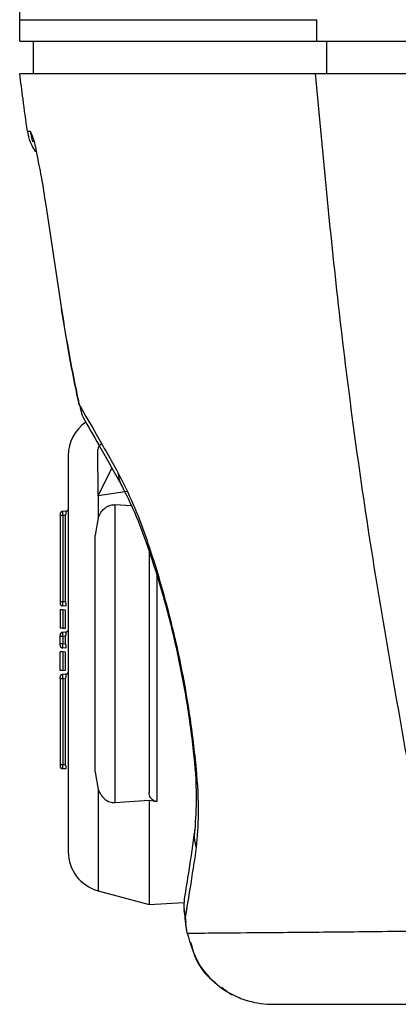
# Model space of a CAD drawing. Header units: millimetres. Extents: x 0 to 864, y 0 to 559.
# Tile 21 of 56: x 276 to 290, y 137 to 174. Entities that reach past the tile are written whole.
import ezdxf

# ---------------------------------------------------------------- set-up
doc = ezdxf.new("R2010")
doc.units = ezdxf.units.MM

msp = doc.modelspace()

# ---------------------------------------------------------------- linework, layer by layer
for p, q in [((275.635, 173.723), (286.662, 173.723)), ((275.635, 172.923), (275.635, 173.723)), ((286.661, 172.923), (286.662, 173.723)), ((275.635, 172.923), (286.661, 172.923)), ((276.135, 172.923), (276.135, 171.723)), ((286.661, 172.923), (307.302, 172.923)), ((287.02, 172.923), (287.02, 171.723)), ((275.635, 171.723), (286.596, 171.723)), ((286.596, 171.723), (307.302, 171.723)), ((275.92, 169.591), (276.025, 169.586)), ((276.601, 166.847), (277.184, 162.995)), ((277.864, 159.411), (277.814, 159.581)), ((278.553, 156.069), (278.535, 157.784)), ((277.435, 157.566), (277.435, 142.88)), ((278.553, 156.07), (279.052, 157.099)), ((279.62, 156.23), (278.553, 156.069)), ((278.553, 156.069), (278.547, 155.261)), ((277.34, 155.498), (277.23, 155.492)), ((279.165, 155.741), (279.165, 144.705)), ((279.78, 155.7), (279.165, 155.741)), ((277.135, 155.392), (277.135, 155.342)), ((277.23, 155.342), (277.135, 155.342)), ((277.135, 155.342), (277.135, 152.144)), ((277.34, 155.348), (277.23, 155.342)), ((277.23, 155.342), (277.23, 152.144)), ((277.34, 152.138), (277.34, 155.348)), ((278.547, 155.261), (278.435, 154.615)), ((278.435, 145.831), (278.435, 154.615)), ((280.435, 154.028), (280.435, 145.075)), ((280.719, 153.143), (280.719, 144.736)), ((277.23, 152.144), (277.135, 152.144)), ((277.135, 152.144), (277.135, 152.094)), ((277.23, 151.844), (277.135, 151.844)), ((277.135, 151.844), (277.135, 151.162)), ((277.34, 152.138), (277.23, 152.144)), ((277.34, 151.988), (277.23, 151.994)), ((277.34, 151.838), (277.23, 151.844)), ((277.23, 151.844), (277.23, 151.162)), ((277.34, 151.168), (277.34, 151.838)), ((277.23, 151.162), (277.135, 151.162)), ((277.23, 151.162), (277.34, 151.168)), ((277.135, 150.862), (277.135, 150.912)), ((277.135, 150.584), (277.135, 150.862)), ((277.23, 150.862), (277.135, 150.862)), ((277.34, 151.018), (277.23, 151.012)), ((277.34, 150.868), (277.23, 150.862)), ((277.23, 150.862), (277.23, 150.584)), ((277.34, 150.578), (277.34, 150.868)), ((277.23, 150.584), (277.135, 150.584)), ((277.135, 150.534), (277.135, 150.584)), ((277.34, 150.578), (277.23, 150.584)), ((277.34, 150.428), (277.23, 150.434)), ((277.23, 150.284), (277.135, 150.284)), ((277.135, 149.602), (277.135, 150.284)), ((277.34, 150.278), (277.23, 150.284)), ((277.23, 150.284), (277.23, 149.602)), ((277.34, 149.608), (277.34, 150.278)), ((277.23, 149.602), (277.135, 149.602)), ((277.135, 149.302), (277.135, 149.352)), ((277.135, 149.302), (277.135, 146.104)), ((277.135, 149.302), (277.23, 149.302)), ((277.23, 149.602), (277.34, 149.608)), ((277.34, 149.458), (277.23, 149.452)), ((277.23, 149.302), (277.34, 149.308)), ((277.23, 149.302), (277.23, 146.104)), ((277.34, 146.098), (277.34, 149.308)), ((277.23, 146.104), (277.135, 146.104)), ((277.135, 146.104), (277.135, 146.054)), ((277.34, 146.098), (277.23, 146.104)), ((277.34, 145.948), (277.23, 145.954)), ((278.435, 145.831), (278.547, 145.185)), ((278.547, 145.185), (278.547, 141.431)), ((279.165, 144.705), (280.435, 144.79)), ((280.435, 144.79), (280.719, 144.736)), ((280.435, 144.79), (280.435, 140.925)), ((278.547, 141.431), (280.435, 140.925)), ((280.435, 140.925), (281.726, 140.993)), ((281.769, 140.463), (281.797, 140.249)), ((281.781, 140.407), (281.778, 140.452)), ((281.85, 139.86), (281.781, 140.407)), ((282.843, 138.07), (282.901, 138.026)), ((285.056, 137.223), (293.571, 137.223))]:
    msp.add_line(p, q)
at = {"flags": 128}
for points in [[(276.025, 169.586), (276.09, 169.3), (276.125, 169.2)], [(276.601, 166.847), (276.605, 166.85), (276.614, 166.852)], [(277.184, 162.995), (277.189, 162.999), (277.193, 163)], [(277.845, 159.441), (277.84, 159.451), (277.814, 159.581)], [(277.23, 155.492), (277.211, 155.489), (277.203, 155.487)], [(277.23, 151.994), (277.211, 151.997), (277.203, 151.999)], [(277.23, 151.012), (277.211, 151.009), (277.203, 151.007)], [(277.23, 150.434), (277.211, 150.437), (277.203, 150.439)], [(277.23, 149.452), (277.211, 149.449), (277.203, 149.447)], [(277.23, 145.954), (277.211, 145.957), (277.203, 145.959)], [(282.186, 143.043), (282.12, 143.378), (282.13, 143.675)], [(281.743, 141.138), (281.723, 140.81), (281.778, 140.452)], [(281.728, 140.733), (281.729, 140.714), (281.781, 140.407)], [(281.85, 139.86), (281.798, 140.186), (281.797, 140.25)]]:
    msp.add_lwpolyline(points, dxfattribs=at)
for centre, radius, start, end in [((277.604, 169.822), 1.7, 187.8157, 215.8605), ((279.432, 159.64), 1.585, 188.3386, 209.4019), ((278.935, 157.566), 1.5, 124.4525, 180.0002), ((278.853, 157.752), 0.32, 125.2565, 174.363), ((280.585, 157.048), 1.31, 184.6465, 208.7907), ((277.235, 155.392), 0.1, 140.646, 179.9854), ((277.235, 152.094), 0.1, 180.0121, 219.3586), ((277.235, 150.912), 0.1, 140.646, 179.9854), ((277.235, 150.534), 0.1, 180.0146, 219.354), ((277.235, 149.352), 0.1, 140.646, 179.9875), ((277.235, 146.054), 0.1, 180.0167, 219.354), ((278.935, 142.88), 1.5, 180.0001, 255.0002), ((285.056, 140.723), 3.5, 254.4293, 269.9991)]:
    msp.add_arc(centre, radius, start, end)
for points, knots in [([(275.635, 173.723), (275.646, 174.011), (275.667, 174.525), (275.688, 175.039), (275.698, 175.265)], [0, 0, 0, 0, 0.5605481, 1, 1, 1, 1]), ([(275.92, 169.591), (275.866, 169.988), (275.769, 170.699), (275.676, 171.41), (275.635, 171.723)], [0, 0, 0, 0, 0.559317, 1, 1, 1, 1]), ([(286.596, 171.723), (286.855, 168.953), (287.39, 163.236), (288.556, 154.403), (289.635, 148.374), (290.192, 145.26)], [0, 0, 0, 0, 0.312339, 0.64479, 1, 1, 1, 1]), ([(276.025, 169.586), (276.057, 169.515), (276.174, 169.259), (276.277, 168.681), (276.452, 167.844), (276.549, 167.197), (276.601, 166.847)], [0, 0, 0, 0, 0.0831394, 0.300662, 0.6220284, 1, 1, 1, 1]), ([(277.184, 162.995), (277.279, 162.413), (277.466, 161.27), (277.7, 160.137), (277.814, 159.581)], [0, 0, 0, 0, 0.510045, 1, 1, 1, 1]), ([(277.814, 159.581), (277.701, 160.134), (277.467, 161.268), (277.28, 162.41), (277.184, 162.995)], [0, 0, 0, 0, 0.487513, 1, 1, 1, 1]), ([(277.864, 159.411), (278.067, 159.062), (278.544, 158.242), (279.011, 157.417), (279.28, 156.942)], [0, 0, 0, 0, 0.425552, 1, 1, 1, 1]), ([(278.051, 158.863), (278.249, 158.518), (278.715, 157.709), (279.171, 156.893), (279.433, 156.425)], [0, 0, 0, 0, 0.4253925, 1, 1, 1, 1]), ([(279.28, 156.942), (279.476, 156.549), (279.928, 155.643), (280.497, 154.052), (281.069, 152.162), (281.566, 150.089), (281.95, 147.994), (282.183, 146.05), (282.293, 144.412), (282.218, 143.448), (282.186, 143.043)], [0, 0, 0, 0, 0.09194, 0.211766, 0.352699, 0.505183, 0.657508, 0.797911, 0.915036, 1, 1, 1, 1]), ([(279.433, 156.425), (279.59, 156.109), (279.96, 155.367), (280.446, 154.042), (280.959, 152.41), (281.43, 150.55), (281.821, 148.593), (282.078, 146.703), (282.222, 145.068), (282.157, 144.09), (282.13, 143.679)], [0, 0, 0, 0, 0.080426, 0.189051, 0.321632, 0.470767, 0.626521, 0.776701, 0.906021, 1, 1, 1, 1]), ([(277.23, 155.492), (277.229, 155.488), (277.227, 155.474), (277.228, 155.443), (277.228, 155.397), (277.229, 155.362), (277.23, 155.342)], [0, 0, 0, 0, 0.077335, 0.294021, 0.617902, 1, 1, 1, 1]), ([(277.34, 155.498), (277.341, 155.494), (277.343, 155.48), (277.342, 155.449), (277.342, 155.403), (277.341, 155.367), (277.34, 155.348)], [0, 0, 0, 0, 0.076109, 0.292475, 0.616785, 1, 1, 1, 1]), ([(277.428, 155.562), (277.424, 155.553), (277.415, 155.535), (277.394, 155.515), (277.368, 155.5), (277.35, 155.497), (277.341, 155.495)], [0, 0, 0, 0, 0.2549891, 0.5148827, 0.7667025, 1, 1, 1, 1]), ([(278.547, 155.261), (278.577, 155.326), (278.634, 155.448), (278.748, 155.579), (278.857, 155.662), (278.954, 155.71), (279.058, 155.74), (279.129, 155.741), (279.165, 155.741)], [0, 0, 0, 0, 0.254207, 0.483677, 0.616357, 0.743696, 0.872115, 1, 1, 1, 1]), ([(277.229, 155.489), (277.22, 155.488), (277.202, 155.487), (277.176, 155.474), (277.154, 155.454), (277.146, 155.437), (277.141, 155.428)], [0, 0, 0, 0, 0.234122, 0.4838, 0.742299, 1, 1, 1, 1]), ([(277.141, 152.058), (277.146, 152.049), (277.154, 152.031), (277.176, 152.012), (277.202, 151.999), (277.22, 151.998), (277.229, 151.997)], [0, 0, 0, 0, 0.257703, 0.516205, 0.765871, 1, 1, 1, 1]), ([(277.23, 152.144), (277.229, 152.124), (277.228, 152.089), (277.228, 152.043), (277.227, 152.012), (277.229, 151.998), (277.23, 151.994)], [0, 0, 0, 0, 0.382098, 0.706003, 0.922689, 1, 1, 1, 1]), ([(277.34, 152.138), (277.341, 152.119), (277.342, 152.083), (277.342, 152.037), (277.343, 152.006), (277.341, 151.992), (277.34, 151.988)], [0, 0, 0, 0, 0.38323, 0.707507, 0.923869, 1, 1, 1, 1]), ([(277.229, 151.009), (277.22, 151.008), (277.202, 151.007), (277.176, 150.994), (277.154, 150.974), (277.146, 150.957), (277.141, 150.948)], [0, 0, 0, 0, 0.234128, 0.483813, 0.74232, 1, 1, 1, 1]), ([(277.23, 151.012), (277.229, 151.008), (277.227, 150.994), (277.228, 150.963), (277.228, 150.917), (277.229, 150.882), (277.23, 150.862)], [0, 0, 0, 0, 0.077335, 0.294021, 0.617902, 1, 1, 1, 1]), ([(277.34, 151.018), (277.341, 151.014), (277.343, 151), (277.342, 150.969), (277.342, 150.923), (277.341, 150.887), (277.34, 150.868)], [0, 0, 0, 0, 0.076109, 0.292475, 0.616785, 1, 1, 1, 1]), ([(277.428, 151.082), (277.424, 151.073), (277.415, 151.055), (277.394, 151.035), (277.368, 151.02), (277.35, 151.017), (277.341, 151.015)], [0, 0, 0, 0, 0.2549911, 0.5148866, 0.7667084, 1, 1, 1, 1]), ([(277.141, 150.498), (277.146, 150.489), (277.154, 150.471), (277.176, 150.452), (277.202, 150.439), (277.22, 150.438), (277.229, 150.437)], [0, 0, 0, 0, 0.257706, 0.516187, 0.765869, 1, 1, 1, 1]), ([(277.23, 150.584), (277.229, 150.564), (277.228, 150.529), (277.228, 150.483), (277.227, 150.452), (277.229, 150.438), (277.23, 150.434)], [0, 0, 0, 0, 0.382098, 0.705979, 0.922665, 1, 1, 1, 1]), ([(277.34, 150.578), (277.341, 150.559), (277.342, 150.523), (277.342, 150.477), (277.343, 150.446), (277.341, 150.432), (277.34, 150.428)], [0, 0, 0, 0, 0.383215, 0.707525, 0.923891, 1, 1, 1, 1]), ([(277.229, 149.449), (277.22, 149.448), (277.202, 149.447), (277.176, 149.434), (277.154, 149.414), (277.146, 149.397), (277.141, 149.388)], [0, 0, 0, 0, 0.234131, 0.483813, 0.742294, 1, 1, 1, 1]), ([(277.23, 149.452), (277.229, 149.448), (277.227, 149.434), (277.228, 149.403), (277.228, 149.357), (277.229, 149.322), (277.23, 149.302)], [0, 0, 0, 0, 0.077335, 0.294021, 0.617927, 1, 1, 1, 1]), ([(277.34, 149.458), (277.341, 149.454), (277.343, 149.44), (277.342, 149.409), (277.342, 149.363), (277.341, 149.327), (277.34, 149.308)], [0, 0, 0, 0, 0.076109, 0.292475, 0.616785, 1, 1, 1, 1]), ([(277.428, 149.522), (277.424, 149.513), (277.415, 149.495), (277.394, 149.475), (277.368, 149.46), (277.35, 149.457), (277.341, 149.455)], [0, 0, 0, 0, 0.255014, 0.514881, 0.766713, 1, 1, 1, 1]), ([(277.141, 146.018), (277.146, 146.009), (277.154, 145.991), (277.176, 145.972), (277.202, 145.959), (277.22, 145.958), (277.229, 145.957)], [0, 0, 0, 0, 0.257654, 0.516186, 0.765874, 1, 1, 1, 1]), ([(277.23, 146.104), (277.229, 146.084), (277.228, 146.049), (277.228, 146.003), (277.227, 145.972), (277.229, 145.958), (277.23, 145.954)], [0, 0, 0, 0, 0.3821226, 0.7059784, 0.9227141, 1, 1, 1, 1]), ([(277.34, 146.098), (277.341, 146.079), (277.342, 146.043), (277.342, 145.997), (277.343, 145.966), (277.341, 145.952), (277.34, 145.948)], [0, 0, 0, 0, 0.383215, 0.707525, 0.923891, 1, 1, 1, 1]), ([(278.547, 145.185), (278.581, 145.112), (278.646, 144.975), (278.776, 144.84), (278.89, 144.766), (278.979, 144.728), (279.071, 144.705), (279.134, 144.705), (279.165, 144.705)], [0, 0, 0, 0, 0.286574, 0.542741, 0.661122, 0.775671, 0.888033, 1, 1, 1, 1]), ([(280.719, 144.736), (280.706, 144.738), (280.679, 144.744), (280.628, 144.763), (280.558, 144.803), (280.461, 144.9), (280.445, 145.008), (280.435, 145.075)], [0, 0, 0, 0, 0.08531, 0.169592, 0.339182, 0.586485, 1, 1, 1, 1]), ([(282.13, 143.679), (282.057, 143.175), (281.933, 142.327), (281.798, 141.481), (281.743, 141.137)], [0, 0, 0, 0, 0.594329, 1, 1, 1, 1]), ([(282.186, 143.043), (282.108, 142.529), (281.978, 141.664), (281.836, 140.802), (281.778, 140.452)], [0, 0, 0, 0, 0.594243, 1, 1, 1, 1]), ([(281.85, 139.86), (282.196, 139.863), (283.167, 139.871), (285.018, 139.887), (287.633, 139.911), (289.623, 139.932), (290.732, 139.943)], [0, 0, 0, 0, 0.116611, 0.327946, 0.625326, 1, 1, 1, 1]), ([(281.85, 139.86), (281.965, 139.471), (282.179, 138.747), (282.891, 137.955), (283.526, 137.563), (283.934, 137.406), (284.075, 137.364), (284.116, 137.351)], [0, 0, 0, 0, 0.338893, 0.630747, 0.875769, 0.963853, 1, 1, 1, 1]), ([(281.978, 139.529), (282.031, 139.325), (282.172, 138.792), (282.531, 138.302), (282.823, 138.084), (282.843, 138.07)], [0, 0, 0, 0, 0.3663864, 0.9565883, 1, 1, 1, 1]), ([(283.13, 137.853), (283.209, 137.796), (283.336, 137.705), (283.484, 137.573), (283.547, 137.589), (283.551, 137.59)], [0, 0, 0, 0, 0.613187, 0.974349, 1, 1, 1, 1])]:
    msp.add_open_spline(points, degree=3, knots=knots)

doc.saveas('drawing.dxf')
